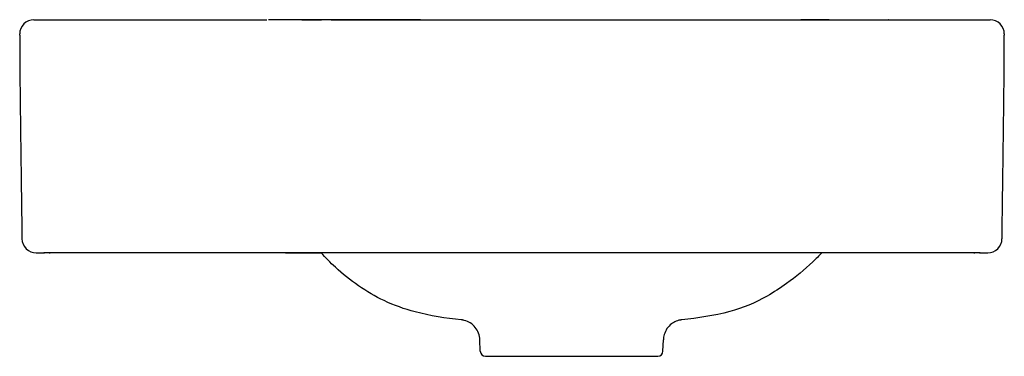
# Model space of a CAD drawing. Header units: millimetres. Extents: x -213 to 167, y -19 to 850.
# Tile 2 of 2: x -213 to 167, y 720 to 850. Entities that reach past the tile are written whole.
import ezdxf

# ---------------------------------------------------------------- set-up
doc = ezdxf.new("R2010")
doc.units = ezdxf.units.MM
doc.layers.add('GEB-KONTUR-A', color=5, linetype='CONTINUOUS')

msp = doc.modelspace()

# ---------------------------------------------------------------- linework, layer by layer
at = {"layer": 'GEB-KONTUR-A', "ltscale": 25}
for p, q in [((-213, 844), (-213, 844.5)), ((167, 844.5), (167, 844)), ((-212.11, 765.44), (-212.11, 765.43)), ((-212.11, 765.43), (-212.11, 765.41)), ((166.11, 765.42), (166.11, 765.44)), ((166.11, 765.42), (166.11, 765.41)), ((132.61, 760.03), (-178.61, 760.03)), ((157.68, 760), (160.61, 760)), ((-206.61, 760), (-203.68, 760)), ((-109.93, 760), (-96.64, 760)), ((-35.26, 721.93), (-35.41, 726.43)), ((35.26, 721.93), (35.41, 726.43)), ((-33.26, 720), (-12.25, 720)), ((12.56, 720), (19.16, 720)), ((19.16, 720), (23.22, 720)), ((23.22, 720), (33.26, 720))]:
    msp.add_line(p, q, dxfattribs=at)
for centre, radius, start, end in [((-207.5, 844.5), 5.5, 90.0111, 180), ((161.5, 844.5), 5.5, 0, 89.999), ((-206.61, 765.53), 5.5, 180.9121, 180.9125), ((-206.61, 765.5), 5.5, 180.9127, 270), ((160.61, 765.5), 5.5, 270, 359.0873), ((-203.68, 764), 4, 270.0001, 273.2298), ((-203.68, 764.01), 4, 270, 270.4682), ((-201.68, 764.03), 4, 270, 270.4605), ((-201.68, 764.01), 4, 270, 275.671), ((-109.93, 764), 4, 263.066, 270), ((155.68, 764.01), 4, 264.3285, 270), ((155.68, 764.03), 4, 269.5368, 270), ((157.68, 764), 4, 266.7702, 270), ((157.68, 764.01), 4, 269.5168, 269.9999), ((-33.26, 722), 2, 182, 270), ((33.26, 722), 2, 270, 358)]:
    msp.add_arc(centre, radius, start, end, dxfattribs=at)
for centre, major_axis, ratio, start_param, end_param in [((121.93, 844.01), (-0.04, 6), 0.99982, 6.275682, 6.282753), ((160.61, 765.53), (-1.85, 5.18), 1, 4.353057, 4.353066)]:
    msp.add_ellipse(centre, major_axis=major_axis, ratio=ratio, start_param=start_param, end_param=end_param, dxfattribs=at)
for points in [[(-207.51, 850.01), (-196.66, 850.03), (-185.82, 850.03), (-175.02, 850.03)], [(-207.5, 850), (-207.51, 850.01), (-207.51, 850.01), (-207.51, 850.01)], [(-175.35, 850.03), (-175.35, 850.03), (-175.35, 850.03), (-175.35, 850.03)], [(-141.57, 850.01), (-134.65, 850.01), (-127.83, 850), (-122.35, 850)], [(-121.9, 850), (-121.66, 850), (-121.11, 850), (-117.78, 850)], [(-117.78, 850), (-117.72, 850), (-117.65, 850), (-117.59, 850)], [(0, 850.02), (20.51, 850.02), (41.03, 850.02), (61.54, 850.02)], [(0, 850), (20.49, 850), (40.98, 850), (61.47, 850)], [(61.54, 850.02), (70.64, 850.01), (79.94, 850.01), (88.41, 850.01)], [(99.43, 850.02), (96, 850.01), (92.29, 850.01), (88.41, 850.01)], [(121.97, 850.02), (122.04, 850.02), (122.13, 850.02), (122.21, 850.02)], [(122.27, 850.02), (122.25, 850.02), (122.23, 850.02), (122.21, 850.02)], [(122.32, 850.02), (135.38, 850.01), (148.44, 850.01), (161.5, 850)], [(161.5, 850), (161.5, 850), (161.5, 850), (161.5, 850)]]:
    msp.add_open_spline(points, degree=3, dxfattribs=at)
for points, knots in [([(-175.02, 850.03), (-175, 850.03), (-174.98, 850.03), (-174.96, 850.03), (-174.72, 850.03), (-174.39, 850.03), (-173.96, 850.03), (-173.9, 850.03), (-173.85, 850.03), (-173.79, 850.03), (-172.88, 850.03), (-171.58, 850.03), (-169.98, 850.03), (-169.91, 850.03), (-169.84, 850.03), (-169.77, 850.03), (-168.11, 850.03), (-166.15, 850.03), (-164.02, 850.03), (-163.97, 850.03), (-163.92, 850.03), (-163.88, 850.03), (-161.7, 850.03), (-159.34, 850.03), (-156.99, 850.02), (-154.64, 850.02), (-152.29, 850.02), (-150.11, 850.02), (-150.06, 850.02), (-150.01, 850.02), (-149.97, 850.02), (-147.84, 850.02), (-145.87, 850.02), (-144.22, 850.02), (-144.15, 850.02), (-144.08, 850.02), (-144.01, 850.02), (-143.09, 850.01), (-142.27, 850.01), (-141.57, 850.01)], [-5.376008, -5.376008, -5.376008, -5.376008, -5.345648, -5.345648, -5.345648, -5.006945, -5.006945, -5.006945, -4.964843, -4.964843, -4.964843, -4.290636, -4.290636, -4.290636, -4.261751, -4.261751, -4.261751, -3.576714, -3.576714, -3.576714, -3.561463, -3.561463, -3.561463, -2.863665, -2.863665, -2.863665, -2.165868, -2.165868, -2.165868, -2.150617, -2.150617, -2.150617, -1.465761, -1.465761, -1.465761, -1.436694, -1.436694, -1.436694, -1.050106, -1.050106, -1.050106, -1.050106]), ([(-122.35, 850), (-122.34, 850), (-122.32, 850), (-122.3, 850), (-122.3, 850), (-122.28, 850), (-122.27, 850), (-122.24, 850), (-122.23, 850), (-122.19, 850), (-122.17, 850), (-122.14, 850), (-122.12, 850), (-122.09, 850), (-122.07, 850), (-122.04, 850), (-122.02, 850), (-121.99, 850), (-121.98, 850), (-121.96, 850), (-121.96, 850), (-121.94, 850), (-121.93, 850), (-121.91, 850), (-121.91, 850), (-121.9, 850)], [0.55013511, 0.55013511, 0.55013511, 0.55013511, 0.55997887, 0.55997887, 0.5625, 0.5625, 0.56970086, 0.56970086, 0.57844242, 0.57844242, 0.5863477, 0.5863477, 0.59355221, 0.59355221, 0.60014809, 0.60014809, 0.60611458, 0.60611458, 0.6105705, 0.6105705, 0.6114145, 0.6114145, 0.6160961, 0.6160961, 0.61673463, 0.61673463, 0.61673463, 0.61673463]), ([(-58.25, 850), (-64.81, 850), (-71.36, 850), (-89.14, 850), (-100.36, 850), (-113.38, 850), (-115.19, 850), (-117, 850)], [0.284164, 0.284164, 0.284164, 0.284164, 0.3800782, 0.3800782, 0.5442733, 0.5442733, 0.5707299, 0.5707299, 0.5707299, 0.5707299]), ([(-104.14, 850), (-104.14, 850), (-104.14, 850), (-104.14, 850), (-104.14, 850), (-104.14, 850), (-104.13, 850), (-104.11, 850), (-104.09, 850), (-104.01, 850), (-103.96, 850), (-103.61, 850), (-103.31, 850), (-102.6, 850), (-102.18, 850), (-100.22, 850), (-98.53, 850), (-96.52, 850)], [0, 0, 0, 0, 0.000108, 0.000108, 0.000971, 0.000971, 0.007877, 0.007877, 0.041639, 0.041639, 0.131674, 0.131674, 0.611861, 0.611861, 1.25212, 1.25212, 3.463378, 3.463378, 3.463378, 3.463378]), ([(-92.83, 850), (-93.08, 850), (-93.33, 850), (-94.39, 850), (-95.18, 850), (-96.15, 850), (-96.34, 850), (-96.52, 850)], [0.220355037, 0.220355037, 0.220355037, 0.220355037, 0.222337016, 0.222337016, 0.228673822, 0.228673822, 0.230187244, 0.230187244, 0.230187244, 0.230187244]), ([(-92.83, 850), (-87.55, 850), (-81.84, 850), (-68.83, 850), (-61.37, 850.01), (-51.2, 850.01), (-48.42, 850.01), (-44.6, 850.01), (-43.56, 850.01), (-40.96, 850.01), (-39.39, 850.01), (-37.25, 850.01), (-36.66, 850.01), (-35.19, 850.01), (-34.32, 850.01), (-30.8, 850.01), (-28.16, 850.01), (-17.02, 850.02), (-8.51, 850.02), (0, 850.02)], [0, 0, 0, 0, 1.756175, 1.756175, 3.976822, 3.976822, 4.810116, 4.810116, 5.12259, 5.12259, 5.591302, 5.591302, 5.767068, 5.767068, 6.030717, 6.030717, 6.821666, 6.821666, 9.374504, 9.374504, 9.374504, 9.374504]), ([(61.47, 850), (61.47, 850), (61.48, 850), (62.33, 850), (63.17, 850), (65.43, 850), (66.84, 850), (68.87, 850), (69.48, 850), (71.49, 850), (72.87, 850), (74.7, 850), (75.14, 850), (76.93, 850), (78.27, 850), (79.93, 850), (80.26, 850), (81.83, 850), (83.07, 850), (84.54, 850), (84.77, 850), (85.07, 850), (85.12, 850), (86.64, 850), (88.08, 850), (90.88, 850), (92.25, 850), (94.9, 850), (96.2, 850), (98.7, 850), (99.91, 850), (102.23, 850), (103.35, 850), (104.74, 850.01), (105.05, 850.01), (106.07, 850.01), (106.75, 850.01), (108.09, 850.01), (108.74, 850.01), (109.61, 850.01), (109.84, 850.01), (110.66, 850.01), (111.23, 850.01), (111.99, 850.01), (112.19, 850.01), (112.59, 850.01), (112.79, 850.01), (113, 850.01), (113.03, 850.01), (113.55, 850.01), (114.02, 850.01), (115.13, 850.01), (115.74, 850.01), (116.86, 850.01), (117.37, 850.01), (117.86, 850.01), (117.9, 850.01), (118.01, 850.01), (118.07, 850.01), (118.48, 850.01), (118.8, 850.01), (119.18, 850.01), (119.26, 850.01), (119.63, 850.01), (119.88, 850.01), (120.25, 850.01), (120.37, 850.01), (120.71, 850.01), (120.9, 850.01), (121.16, 850.01), (121.26, 850.01), (121.48, 850.01), (121.6, 850.01), (121.75, 850.01), (121.8, 850.01), (121.88, 850.01), (121.91, 850.01), (121.93, 850.01)], [0, 0, 0, 0, 0.000188, 0.000188, 0.026577, 0.026577, 0.071004, 0.071004, 0.0903, 0.0903, 0.134092, 0.134092, 0.148283, 0.148283, 0.191068, 0.191068, 0.201723, 0.201723, 0.242196, 0.242196, 0.25, 0.25, 0.251887, 0.251887, 0.300317, 0.300317, 0.347845, 0.347845, 0.394815, 0.394815, 0.441183, 0.441183, 0.486523, 0.486523, 0.5, 0.5, 0.53035, 0.53035, 0.56112, 0.56112, 0.57258, 0.57258, 0.602465, 0.602465, 0.61377, 0.61377, 0.625, 0.625, 0.626507, 0.626507, 0.655313, 0.655313, 0.698416, 0.698416, 0.740455, 0.740455, 0.744073, 0.744073, 0.75, 0.75, 0.783092, 0.783092, 0.793123, 0.793123, 0.827041, 0.827041, 0.846566, 0.846566, 0.883128, 0.883128, 0.905642, 0.905642, 0.944669, 0.944669, 0.971117, 0.971117, 1, 1, 1, 1]), ([(99.43, 850.02), (103.98, 850.02), (108.07, 850.02), (114.23, 850.02), (116.5, 850.02), (119.86, 850.02), (120.9, 850.02), (121.75, 850.02), (121.91, 850.02), (121.97, 850.02)], [0, 0, 0, 0, 1.659976, 1.659976, 3.18694, 3.18694, 4.834495, 4.834495, 5.6656, 5.6656, 5.6656, 5.6656]), ([(121.88, 850.01), (122, 850.01), (122.23, 850.01), (122.27, 850.01), (122.27, 850.01), (122.27, 850.01)], [0, 0, 0, 0, 3.007026, 3.007026, 3.151908, 3.151908, 3.151908, 3.151908]), ([(-213, 844), (-213, 842.51), (-213, 841.03), (-212.99, 837.93), (-212.98, 836.33), (-212.96, 833), (-212.95, 831.27), (-212.92, 827.61), (-212.9, 825.68), (-212.85, 820.86), (-212.82, 817.99), (-212.76, 813.25), (-212.74, 811.38), (-212.69, 807.92), (-212.67, 806.32), (-212.64, 803.97), (-212.63, 803.22), (-212.6, 800.98), (-212.58, 799.5), (-212.54, 796.62), (-212.52, 795.22), (-212.49, 792.47), (-212.47, 791.11), (-212.43, 788.42), (-212.41, 787.09), (-212.38, 784.47), (-212.36, 783.17), (-212.34, 781.68), (-212.34, 781.49), (-212.32, 779.98), (-212.3, 778.66), (-212.27, 776.11), (-212.25, 774.88), (-212.21, 772.43), (-212.2, 771.22), (-212.16, 768.8), (-212.14, 767.6), (-212.12, 766.08), (-212.11, 765.76), (-212.11, 765.44)], [0, 0, 0, 0, 0.0567695, 0.0567695, 0.1180929, 0.1180929, 0.1839378, 0.1839378, 0.2578794, 0.2578794, 0.3676643, 0.3676643, 0.4389033, 0.4389033, 0.5, 0.5, 0.5286734, 0.5286734, 0.5853704, 0.5853704, 0.6386664, 0.6386664, 0.6905921, 0.6905921, 0.7413824, 0.7413824, 0.7908954, 0.7908954, 0.7981615, 0.7981615, 0.8486211, 0.8486211, 0.8955295, 0.8955295, 0.9419478, 0.9419478, 0.9877829, 0.9877829, 0.9999998, 0.9999998, 0.9999998, 0.9999998]), ([(166.11, 765.44), (166.13, 766.65), (166.15, 767.86), (166.18, 770.29), (166.2, 771.52), (166.24, 773.98), (166.25, 775.22), (166.29, 777.72), (166.31, 778.98), (166.33, 780.6), (166.33, 780.95), (166.36, 782.61), (166.37, 783.91), (166.41, 786.54), (166.43, 787.87), (166.46, 790.58), (166.48, 791.96), (166.52, 794.75), (166.53, 796.17), (166.57, 799.07), (166.59, 800.55), (166.61, 802.18), (166.62, 802.32), (166.63, 803.22), (166.64, 803.97), (166.67, 806.44), (166.69, 808.16), (166.74, 811.93), (166.77, 813.99), (166.82, 818.37), (166.85, 820.7), (166.9, 824.78), (166.91, 826.52), (166.94, 829.88), (166.95, 831.5), (166.97, 834.63), (166.98, 836.16), (166.99, 839.12), (167, 840.56), (167, 842.67), (167, 843.33), (167, 844)], [0.0000002, 0.0000002, 0.0000002, 0.0000002, 0.0461167, 0.0461167, 0.092928, 0.092928, 0.1402212, 0.1402212, 0.1883347, 0.1883347, 0.2018584, 0.2018584, 0.2515952, 0.2515952, 0.3023625, 0.3023625, 0.355048, 0.355048, 0.409159, 0.409159, 0.4657999, 0.4657999, 0.4712986, 0.4712986, 0.5, 0.5, 0.5656274, 0.5656274, 0.64412, 0.64412, 0.73309, 0.73309, 0.7998175, 0.7998175, 0.8613676, 0.8613676, 0.9196161, 0.9196161, 0.9745527, 0.9745527, 1, 1, 1, 1]), ([(-201.68, 760.01), (-201.68, 760.01), (-201.68, 760.01), (-201.69, 760.01), (-201.7, 760.01), (-201.74, 760.01), (-201.76, 760.01), (-201.81, 760.01), (-201.84, 760.01), (-201.91, 760.01), (-201.95, 760.01), (-202.01, 760.01), (-202.02, 760.01), (-202.05, 760.01), (-202.07, 760.01), (-202.11, 760.01), (-202.13, 760.01), (-202.16, 760.01), (-202.17, 760.01), (-202.2, 760.01), (-202.22, 760.01), (-202.28, 760.01), (-202.32, 760.01), (-202.36, 760.01), (-202.36, 760.01), (-202.37, 760.01), (-202.38, 760.01), (-202.4, 760.01), (-202.42, 760.01), (-202.45, 760.01), (-202.47, 760.01), (-202.51, 760.01), (-202.53, 760.01), (-202.55, 760.01), (-202.55, 760.01), (-202.56, 760.01), (-202.58, 760.01), (-202.61, 760.01), (-202.62, 760.01), (-202.64, 760.01), (-202.64, 760.01), (-202.64, 760.01), (-202.66, 760.01), (-202.67, 760.01), (-202.7, 760.01), (-202.71, 760.01), (-202.73, 760.01), (-202.73, 760.01), (-202.75, 760.01), (-202.76, 760.01), (-202.78, 760.01), (-202.8, 760.01), (-202.81, 760.01), (-202.82, 760.01), (-202.84, 760.01), (-202.85, 760.01), (-202.88, 760.01), (-202.89, 760.01), (-202.91, 760.01), (-202.91, 760.01), (-202.92, 760.01), (-202.93, 760.01), (-202.95, 760.01), (-202.97, 760.01), (-203.01, 760.01), (-203.03, 760.01), (-203.06, 760.01), (-203.08, 760.01), (-203.12, 760.01), (-203.14, 760.01), (-203.19, 760.01), (-203.2, 760.01), (-203.24, 760.01), (-203.26, 760.01), (-203.31, 760.01), (-203.33, 760.01), (-203.36, 760.01), (-203.38, 760.01), (-203.42, 760.01), (-203.44, 760.01), (-203.49, 760.01), (-203.51, 760.01), (-203.55, 760.01), (-203.57, 760.01), (-203.6, 760.01), (-203.61, 760.01), (-203.64, 760.01), (-203.65, 760.01), (-203.66, 760.01), (-203.67, 760.01), (-203.67, 760.01), (-203.68, 760.01), (-203.68, 760.01)], [0.0000001, 0.0000001, 0.0000001, 0.0000001, 0.0377312, 0.0377312, 0.0820355, 0.0820355, 0.129518, 0.129518, 0.1814983, 0.1814983, 0.2392791, 0.2392791, 0.25, 0.25, 0.2744283, 0.2744283, 0.3010941, 0.3010941, 0.3058252, 0.3058252, 0.3358618, 0.3358618, 0.3699865, 0.3699865, 0.375, 0.375, 0.3813134, 0.3813134, 0.3992824, 0.3992824, 0.4183912, 0.4183912, 0.4364285, 0.4364285, 0.4375, 0.4375, 0.4513111, 0.4513111, 0.4658259, 0.4658259, 0.46875, 0.46875, 0.46875, 0.4817549, 0.4817549, 0.4953523, 0.4953523, 0.5, 0.5, 0.5124699, 0.5124699, 0.5240924, 0.5240924, 0.53125, 0.53125, 0.5451843, 0.5451843, 0.558322, 0.558322, 0.5625, 0.5625, 0.5679748, 0.5679748, 0.5889763, 0.5889763, 0.6080698, 0.6080698, 0.625, 0.625, 0.6551783, 0.6551783, 0.6748884, 0.6748884, 0.7013489, 0.7013489, 0.7266059, 0.7266059, 0.75, 0.75, 0.7868461, 0.7868461, 0.8268353, 0.8268353, 0.8635551, 0.8635551, 0.8977165, 0.8977165, 0.9319211, 0.9319211, 0.9659606, 0.9659606, 1, 1, 1, 1]), ([(-178.61, 760.03), (-179.17, 760.03), (-179.74, 760.03), (-180.3, 760.03), (-180.4, 760.03), (-180.51, 760.03), (-180.61, 760.03), (-181.18, 760.03), (-181.74, 760.03), (-182.3, 760.03), (-182.49, 760.03), (-182.69, 760.03), (-182.88, 760.03), (-183.44, 760.03), (-183.99, 760.03), (-184.54, 760.03), (-184.73, 760.03), (-184.92, 760.03), (-185.11, 760.03), (-185.65, 760.03), (-186.19, 760.03), (-186.72, 760.03), (-186.9, 760.03), (-187.09, 760.03), (-187.28, 760.03), (-187.8, 760.03), (-188.31, 760.03), (-188.82, 760.03), (-189, 760.03), (-189.18, 760.03), (-189.36, 760.03), (-189.85, 760.03), (-190.34, 760.03), (-190.82, 760.03), (-190.96, 760.03), (-191.1, 760.03), (-191.24, 760.03), (-191.27, 760.03), (-191.3, 760.03), (-191.33, 760.03), (-191.71, 760.03), (-192.07, 760.03), (-192.43, 760.03), (-192.69, 760.03), (-192.94, 760.03), (-193.18, 760.03), (-193.53, 760.03), (-193.87, 760.03), (-194.2, 760.03), (-194.43, 760.03), (-194.66, 760.03), (-194.89, 760.03), (-194.9, 760.03), (-194.91, 760.03), (-194.92, 760.03), (-195.32, 760.03), (-195.7, 760.03), (-196.07, 760.03), (-196.19, 760.03), (-196.31, 760.03), (-196.43, 760.03), (-196.79, 760.03), (-197.14, 760.03), (-197.46, 760.03), (-197.58, 760.03), (-197.69, 760.03), (-197.79, 760.03), (-198.11, 760.03), (-198.41, 760.03), (-198.69, 760.03), (-198.78, 760.03), (-198.87, 760.03), (-198.96, 760.03), (-199.23, 760.03), (-199.47, 760.03), (-199.7, 760.03), (-199.78, 760.03), (-199.86, 760.03), (-199.93, 760.03), (-200.15, 760.03), (-200.34, 760.03), (-200.52, 760.03), (-200.58, 760.03), (-200.64, 760.03), (-200.7, 760.03), (-200.86, 760.03), (-201, 760.03), (-201.12, 760.03), (-201.13, 760.03), (-201.14, 760.03), (-201.15, 760.03), (-201.19, 760.03), (-201.22, 760.03), (-201.25, 760.03), (-201.33, 760.03), (-201.41, 760.03), (-201.47, 760.03), (-201.51, 760.03), (-201.55, 760.03), (-201.58, 760.03), (-201.62, 760.03), (-201.65, 760.03), (-201.66, 760.03), (-201.67, 760.03), (-201.67, 760.03), (-201.68, 760.03), (-201.68, 760.03), (-201.68, 760.03), (-201.68, 760.03)], [0, 0, 0, 0, 0.0467204, 0.0467204, 0.0467204, 0.0553941, 0.0553941, 0.0553941, 0.1023078, 0.1023078, 0.1023078, 0.1186033, 0.1186033, 0.1186033, 0.1656619, 0.1656619, 0.1656619, 0.1820016, 0.1820016, 0.1820016, 0.2287711, 0.2287711, 0.2287711, 0.2454199, 0.2454199, 0.2454199, 0.2920917, 0.2920917, 0.2920917, 0.3087435, 0.3087435, 0.3087435, 0.3551493, 0.3551493, 0.3551493, 0.3690809, 0.3690809, 0.3690809, 0.3720433, 0.3720433, 0.3720433, 0.4091603, 0.4091603, 0.4091603, 0.4354347, 0.4354347, 0.4354347, 0.4723826, 0.4723826, 0.4723826, 0.4988934, 0.4988934, 0.4988934, 0.5, 0.5, 0.5, 0.5468149, 0.5468149, 0.5468149, 0.5623202, 0.5623202, 0.5623202, 0.6094359, 0.6094359, 0.6094359, 0.6256648, 0.6256648, 0.6256648, 0.6728431, 0.6728431, 0.6728431, 0.6889383, 0.6889383, 0.6889383, 0.7357772, 0.7357772, 0.7357772, 0.7522394, 0.7522394, 0.7522394, 0.7990468, 0.7990468, 0.7990468, 0.8156476, 0.8156476, 0.8156476, 0.8621256, 0.8621256, 0.8621256, 0.8661081, 0.8661081, 0.8661081, 0.879057, 0.879057, 0.879057, 0.9156641, 0.9156641, 0.9156641, 0.9423304, 0.9423304, 0.9423304, 0.9787707, 0.9787707, 0.9787707, 0.9964739, 0.9964739, 0.9964739, 1, 1, 1, 1]), ([(-42.59, 734.1), (-48.54, 734.71), (-54.57, 735.61), (-64.48, 738.25), (-68.51, 739.68), (-79.17, 744.74), (-85.65, 749.28), (-93.1, 756.21), (-94.93, 758.09), (-96.67, 760.03)], [0, 0, 0, 0, 1.817149, 1.817149, 3.102774, 3.102774, 5.385501, 5.385501, 6.183036, 6.183036, 6.183036, 6.183036]), ([(96.6, 760.03), (95.45, 758.81), (94.27, 757.62), (89.93, 753.5), (86.53, 750.71), (80.52, 746.4), (78.01, 744.73), (70.95, 740.63), (66.05, 738.67), (54.98, 735.68), (48.71, 734.76), (42.56, 734.11)], [0.81833, 0.81833, 0.81833, 0.81833, 1.32725, 1.32725, 2.638262, 2.638262, 3.54548, 3.54548, 5.121521, 5.121521, 7.0062, 7.0062, 7.0062, 7.0062]), ([(155.68, 760.03), (155.68, 760.03), (155.68, 760.03), (155.68, 760.03), (155.67, 760.03), (155.64, 760.03), (155.59, 760.03), (155.52, 760.03), (155.41, 760.03), (155.27, 760.03), (155.16, 760.03), (155.04, 760.03), (154.89, 760.03), (154.84, 760.03), (154.78, 760.03), (154.73, 760.03), (154.57, 760.03), (154.38, 760.03), (154.18, 760.03), (154.11, 760.03), (154.04, 760.03), (153.97, 760.03), (153.75, 760.03), (153.52, 760.03), (153.27, 760.03), (153.18, 760.03), (153.09, 760.03), (153, 760.03), (152.74, 760.03), (152.46, 760.03), (152.16, 760.03), (152.07, 760.03), (151.98, 760.03), (151.88, 760.03), (151.87, 760.03), (151.85, 760.03), (151.83, 760.03), (151.59, 760.03), (151.33, 760.03), (151.07, 760.03), (150.88, 760.03), (150.68, 760.03), (150.48, 760.03), (150.2, 760.03), (149.91, 760.03), (149.61, 760.03), (149.4, 760.03), (149.17, 760.03), (148.95, 760.03), (148.94, 760.03), (148.93, 760.03), (148.92, 760.03), (148.52, 760.03), (148.11, 760.03), (147.68, 760.03), (147.54, 760.03), (147.39, 760.03), (147.25, 760.03), (146.81, 760.03), (146.35, 760.03), (145.89, 760.03), (145.73, 760.03), (145.56, 760.03), (145.4, 760.03), (144.93, 760.03), (144.44, 760.03), (143.94, 760.03), (143.77, 760.03), (143.6, 760.03), (143.43, 760.03), (142.93, 760.03), (142.42, 760.03), (141.9, 760.03), (141.72, 760.03), (141.54, 760.03), (141.35, 760.03), (140.83, 760.03), (140.3, 760.03), (139.76, 760.03), (139.57, 760.03), (139.38, 760.03), (139.19, 760.03), (138.65, 760.03), (138.1, 760.03), (137.56, 760.03), (137.51, 760.03), (137.47, 760.03), (137.42, 760.03), (137.27, 760.03), (137.11, 760.03), (136.96, 760.03), (136.52, 760.03), (136.09, 760.03), (135.65, 760.03), (135.33, 760.03), (135.01, 760.03), (134.69, 760.03), (134.25, 760.03), (133.82, 760.03), (133.38, 760.03), (133.12, 760.03), (132.86, 760.03), (132.61, 760.03)], [0, 0, 0, 0, 0.0074988, 0.0074988, 0.0074988, 0.0553922, 0.0553922, 0.0553922, 0.1185969, 0.1185969, 0.1185969, 0.1659922, 0.1659922, 0.1659922, 0.181993, 0.181993, 0.181993, 0.2290842, 0.2290842, 0.2290842, 0.2454115, 0.2454115, 0.2454115, 0.2924034, 0.2924034, 0.2924034, 0.3087373, 0.3087373, 0.3087373, 0.3554523, 0.3554523, 0.3554523, 0.3696577, 0.3696577, 0.3696577, 0.3720411, 0.3720411, 0.3720411, 0.4091165, 0.4091165, 0.4091165, 0.4354363, 0.4354363, 0.4354363, 0.4723397, 0.4723397, 0.4723397, 0.4988968, 0.4988968, 0.4988968, 0.5, 0.5, 0.5, 0.5468243, 0.5468243, 0.5468243, 0.5623232, 0.5623232, 0.5623232, 0.6094478, 0.6094478, 0.6094478, 0.625667, 0.625667, 0.625667, 0.6728543, 0.6728543, 0.6728543, 0.6889395, 0.6889395, 0.6889395, 0.7357884, 0.7357884, 0.7357884, 0.7522398, 0.7522398, 0.7522398, 0.7990577, 0.7990577, 0.7990577, 0.8156475, 0.8156475, 0.8156475, 0.8621373, 0.8621373, 0.8621373, 0.865967, 0.865967, 0.865967, 0.8790571, 0.8790571, 0.8790571, 0.9156522, 0.9156522, 0.9156522, 0.9423313, 0.9423313, 0.9423313, 0.9787484, 0.9787484, 0.9787484, 1, 1, 1, 1]), ([(157.68, 760.01), (157.68, 760.01), (157.67, 760.01), (157.65, 760.01), (157.63, 760.01), (157.6, 760.01), (157.6, 760.01), (157.56, 760.01), (157.52, 760.01), (157.45, 760.01), (157.42, 760.01), (157.39, 760.01), (157.38, 760.01), (157.35, 760.01), (157.33, 760.01), (157.29, 760.01), (157.27, 760.01), (157.23, 760.01), (157.2, 760.01), (157.15, 760.01), (157.13, 760.01), (157.1, 760.01), (157.1, 760.01), (157.07, 760.01), (157.05, 760.01), (157.01, 760.01), (156.98, 760.01), (156.94, 760.01), (156.91, 760.01), (156.86, 760.01), (156.84, 760.01), (156.79, 760.01), (156.76, 760.01), (156.72, 760.01), (156.71, 760.01), (156.69, 760.01), (156.68, 760.01), (156.66, 760.01), (156.65, 760.01), (156.62, 760.01), (156.6, 760.01), (156.57, 760.01), (156.56, 760.01), (156.54, 760.01), (156.53, 760.01), (156.5, 760.01), (156.49, 760.01), (156.47, 760.01), (156.46, 760.01), (156.45, 760.01), (156.43, 760.01), (156.41, 760.01), (156.4, 760.01), (156.38, 760.01), (156.37, 760.01), (156.34, 760.01), (156.31, 760.01), (156.26, 760.01), (156.24, 760.01), (156.2, 760.01), (156.18, 760.01), (156.13, 760.01), (156.11, 760.01), (156.07, 760.01), (156.05, 760.01), (156.03, 760.01), (156.03, 760.01), (156, 760.01), (155.98, 760.01), (155.92, 760.01), (155.88, 760.01), (155.82, 760.01), (155.8, 760.01), (155.77, 760.01), (155.76, 760.01), (155.74, 760.01), (155.73, 760.01), (155.7, 760.01), (155.69, 760.01), (155.68, 760.01), (155.68, 760.01), (155.68, 760.01), (155.68, 760.01), (155.68, 760.01)], [0, 0, 0, 0, 0.056502, 0.056502, 0.115062, 0.115062, 0.138702, 0.138702, 0.208768, 0.208768, 0.25, 0.25, 0.261472, 0.261472, 0.286491, 0.286491, 0.313433, 0.313433, 0.342842, 0.342842, 0.37225, 0.37225, 0.375, 0.375, 0.39769, 0.39769, 0.422946, 0.422946, 0.451189, 0.451189, 0.47573, 0.47573, 0.5, 0.5, 0.512401, 0.512401, 0.524861, 0.524861, 0.53125, 0.53125, 0.552242, 0.552242, 0.5625, 0.5625, 0.574658, 0.574658, 0.586054, 0.586054, 0.59375, 0.59375, 0.606566, 0.606566, 0.618466, 0.618466, 0.625, 0.625, 0.655601, 0.655601, 0.675911, 0.675911, 0.701366, 0.701366, 0.725683, 0.725683, 0.748435, 0.748435, 0.75, 0.75, 0.779299, 0.779299, 0.833566, 0.833566, 0.876657, 0.876657, 0.887832, 0.887832, 0.925102, 0.925102, 0.96048, 0.96048, 0.994036, 0.994036, 1, 1, 1, 1]), ([(-35.41, 726.43), (-35.44, 727.29), (-35.62, 728.16), (-36.22, 729.76), (-36.66, 730.52), (-37.72, 731.84), (-38.37, 732.42), (-39.8, 733.34), (-40.6, 733.69), (-41.62, 733.95), (-41.82, 733.99), (-42.11, 734.04), (-42.21, 734.06), (-42.41, 734.08), (-42.51, 734.1), (-42.59, 734.1)], [0, 0, 0, 0, 0.259387, 0.259387, 0.514149, 0.514149, 0.76906, 0.76906, 1.023724, 1.023724, 1.085832, 1.085832, 1.118461, 1.118461, 1.152699, 1.152699, 1.152699, 1.152699]), ([(42.56, 734.11), (42.49, 734.1), (42.39, 734.09), (42.19, 734.06), (42.08, 734.04), (41.79, 733.99), (41.6, 733.95), (41.06, 733.81), (40.7, 733.69), (39.72, 733.28), (39.1, 732.93), (37.89, 732), (37.29, 731.38), (36.34, 729.99), (35.96, 729.2), (35.54, 727.75), (35.44, 727.09), (35.41, 726.43)], [0.000005, 0.000005, 0.000005, 0.000005, 0.033564, 0.033564, 0.069779, 0.069779, 0.127005, 0.127005, 0.239779, 0.239779, 0.447521, 0.447521, 0.699685, 0.699685, 0.954517, 0.954517, 1.15191, 1.15191, 1.15191, 1.15191]), ([(-12.25, 720), (-11.87, 720), (-11.49, 720), (-10.57, 720), (-10.02, 720), (-8.92, 720), (-8.36, 720), (-7.24, 720), (-6.68, 720), (-5.55, 720), (-4.98, 720), (-3.84, 720), (-3.27, 720), (-2.12, 720), (-1.55, 720), (-0.65, 720), (-0.32, 720), (0, 720)], [0.8799492, 0.8799492, 0.8799492, 0.8799492, 0.8915571, 0.8915571, 0.9081014, 0.9081014, 0.9246342, 0.9246342, 0.9411571, 0.9411571, 0.9576689, 0.9576689, 0.9741743, 0.9741743, 0.9906736, 0.9906736, 1, 1, 1, 1]), ([(0, 720), (0.59, 720), (1.17, 720), (2.35, 720), (2.93, 720), (4.1, 720), (4.68, 720), (5.84, 720), (6.42, 720), (7.57, 720), (8.14, 720), (9.28, 720), (9.85, 720), (10.96, 720), (11.52, 720), (12.23, 720), (12.4, 720), (12.56, 720)], [0, 0, 0, 0, 0.0168543, 0.0168543, 0.0337157, 0.0337157, 0.0505855, 0.0505855, 0.0674647, 0.0674647, 0.0843613, 0.0843613, 0.101268, 0.101268, 0.118192, 0.118192, 0.1232613, 0.1232613, 0.1232613, 0.1232613])]:
    msp.add_open_spline(points, degree=3, knots=knots, dxfattribs=at)

doc.saveas('drawing.dxf')
